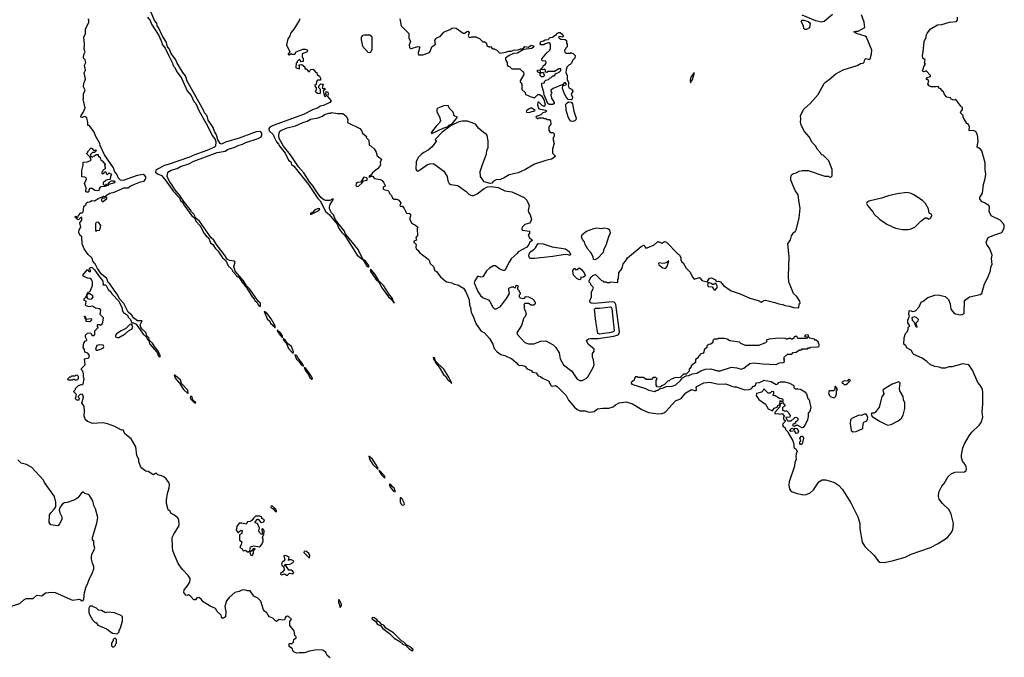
# Model space of a CAD drawing. Extents: x 1862350 to 2057294, y 212041 to 437318.
# Tile 31 of 256: x 1967749 to 1979043, y 225222 to 232535. Entities that reach past the tile are written whole.
import ezdxf

# ---------------------------------------------------------------- set-up
doc = ezdxf.new("R2010")
doc.units = 0

msp = doc.modelspace()

# ---------------------------------------------------------------- linework, layer by layer
at = {"layer": '0CON10XD'}
for points in [[(1969216, 232565), (1969246, 232525), (1969262, 232482), (1969344, 232355), (1969380, 232275), (1969382, 232252), (1969418, 232208), (1969460, 232120), (1969503, 232035), (1969510, 232005), (1969525, 231992), (1969554, 231934), (1969606, 231866), (1969670, 231720), (1969714, 231665), (1969748, 231598), (1969768, 231575), (1969802, 231492), (1969889, 231345), (1969961, 231201), (1969990, 231160), (1969997, 231135), (1969994, 231085), (1969985, 231074), (1969895, 231033), (1969748, 230982), (1969695, 230957), (1969453, 230873), (1969408, 230862), (1969328, 230822), (1969312, 230805), (1969308, 230785), (1969328, 230768), (1969375, 230748), (1969419, 230699), (1969514, 230564), (1969530, 230550), (1969546, 230525), (1969580, 230490), (1969595, 230461), (1969619, 230439), (1969632, 230412), (1969725, 230285), (1969759, 230259), (1969770, 230225), (1969819, 230169), (1969865, 230084), (1969886, 230055), (1969920, 230030), (1969937, 229977), (1969965, 229955), (1969990, 229915), (1970023, 229883), (1970075, 229805), (1970113, 229773), (1970141, 229711), (1970178, 229678), (1970195, 229647), (1970228, 229608), (1970237, 229595), (1970267, 229577), (1970295, 229527), (1970354, 229454), (1970414, 229355), (1970439, 229329), (1970445, 229314), (1970471, 229291), (1970489, 229255), (1970510, 229245), (1970512, 229282), (1970486, 229305), (1970388, 229445), (1970351, 229481), (1970315, 229540), (1970220, 229650), (1970204, 229704), (1970222, 229755), (1970214, 229764), (1970155, 229772), (1970127, 229787), (1970105, 229825), (1970005, 229955), (1969976, 230005), (1969944, 230034), (1969810, 230225), (1969769, 230259), (1969746, 230306), (1969721, 230331), (1969705, 230359), (1969630, 230450), (1969587, 230517), (1969528, 230588), (1969494, 230645), (1969470, 230670), (1969440, 230735), (1969449, 230785), (1969485, 230808), (1969555, 230829), (1969595, 230851), (1969690, 230880), (1969745, 230914), (1970015, 231010), (1970105, 231028), (1970134, 231045), (1970218, 231072), (1970255, 231092), (1970305, 231107), (1970342, 231125), (1970485, 231172), (1970517, 231193), (1970527, 231213), (1970525, 231235), (1970515, 231249), (1970495, 231254), (1970462, 231248), (1970265, 231175), (1970110, 231131), (1970065, 231108), (1970047, 231115), (1970022, 231155), (1970006, 231216), (1969983, 231253), (1969967, 231297), (1969911, 231381), (1969901, 231431), (1969868, 231465), (1969857, 231497), (1969671, 231831), (1969649, 231889), (1969619, 231929), (1969550, 232045), (1969541, 232075), (1969488, 232148), (1969469, 232195), (1969446, 232225), (1969431, 232275), (1969382, 232352), (1969340, 232445), (1969324, 232465), (1969322, 232495), (1969294, 232524), (1969250, 232635)], [(1973056, 230874), (1973086, 230944), (1973103, 230997), (1973108, 231035), (1973122, 231068), (1973122, 231145), (1973112, 231205), (1973105, 231218), (1973064, 231244), (1973017, 231287), (1972976, 231336), (1972960, 231345), (1972885, 231370), (1972825, 231372), (1972785, 231363), (1972700, 231320), (1972595, 231243), (1972517, 231165), (1972513, 231153), (1972528, 231145), (1972482, 231075), (1972435, 231037), (1972385, 231013), (1972355, 230990), (1972320, 230955), (1972296, 230905), (1972292, 230822), (1972305, 230801), (1972325, 230802), (1972347, 230815), (1972426, 230874), (1972453, 230883), (1972496, 230886), (1972615, 230798), (1972652, 230735), (1972658, 230685), (1972676, 230655), (1972695, 230646), (1972775, 230634), (1972872, 230565), (1972905, 230530), (1972935, 230517), (1972955, 230519), (1972995, 230539), (1973075, 230598), (1973113, 230617), (1973155, 230620), (1973239, 230609), (1973315, 230573), (1973395, 230562), (1973535, 230496), (1973566, 230466), (1973592, 230405), (1973582, 230345), (1973586, 230326), (1973604, 230295), (1973620, 230245), (1973610, 230215), (1973595, 230200), (1973545, 230187), (1973515, 230158), (1973508, 230145), (1973508, 230128), (1973515, 230120), (1973595, 230110), (1973597, 230085), (1973582, 230065), (1973601, 230031), (1973622, 230015), (1973626, 230004), (1973602, 229985), (1973590, 229955), (1973566, 229924), (1973467, 229873), (1973455, 229852), (1973387, 229793), (1973363, 229755), (1973315, 229658), (1973295, 229658), (1973255, 229673), (1973205, 229710), (1973185, 229712), (1973136, 229684), (1973102, 229655), (1973060, 229585), (1973035, 229580), (1973015, 229590), (1973002, 229588), (1972966, 229534), (1972962, 229515), (1973005, 229416), (1973033, 229373), (1973065, 229344), (1973125, 229323), (1973142, 229302), (1973175, 229238), (1973195, 229218), (1973215, 229219), (1973263, 229247), (1973334, 229336), (1973368, 229395), (1973358, 229435), (1973360, 229455), (1973395, 229470), (1973415, 229470), (1973422, 229462), (1973435, 229460), (1973445, 229490), (1973458, 229488), (1973470, 229475), (1973460, 229465), (1973460, 229445), (1973480, 229425), (1973480, 229415), (1973490, 229405), (1973490, 229385), (1973480, 229375), (1973480, 229355), (1973490, 229345), (1973515, 229338), (1973538, 229342), (1973555, 229360), (1973585, 229357), (1973630, 229335), (1973650, 229315), (1973650, 229305), (1973660, 229295), (1973660, 229275), (1973645, 229260), (1973615, 229260), (1973585, 229280), (1973545, 229280), (1973533, 229267), (1973538, 229245), (1973532, 229225), (1973552, 229192), (1973560, 229155), (1973550, 229145), (1973550, 229135), (1973530, 229115), (1973504, 229026), (1973452, 228945), (1973455, 228930), (1973493, 228885), (1973544, 228834), (1973585, 228818), (1973645, 228816), (1973725, 228847), (1973785, 228853), (1973867, 228807), (1973897, 228775), (1973937, 228715), (1973948, 228645), (1973988, 228575), (1974082, 228502), (1974145, 228412), (1974175, 228398), (1974202, 228398), (1974245, 228420), (1974265, 228440), (1974328, 228545), (1974338, 228575), (1974332, 228632), (1974320, 228665), (1974320, 228705), (1974337, 228733), (1974337, 228757), (1974275, 228810), (1974253, 228843), (1974252, 228855), (1974275, 228873), (1974295, 228878), (1974385, 228878), (1974565, 228905), (1974615, 228920), (1974625, 228935), (1974628, 228955), (1974607, 229127), (1974587, 229267), (1974579, 229285), (1974566, 229296), (1974545, 229299), (1974345, 229281), (1974304, 229284), (1974292, 229292), (1974288, 229312), (1974308, 229355), (1974308, 229412), (1974330, 229455), (1974325, 229470), (1974300, 229495), (1974300, 229505), (1974282, 229525), (1974282, 229545), (1974304, 229586), (1974325, 229602), (1974352, 229612), (1974422, 229542), (1974438, 229538), (1974445, 229530), (1974475, 229530), (1974485, 229520), (1974515, 229520), (1974525, 229530), (1974605, 229520), (1974610, 229525), (1974610, 229555), (1974618, 229565), (1974623, 229637), (1974650, 229665), (1974660, 229685), (1974670, 229735), (1974698, 229765), (1974722, 229805), (1974876, 229934), (1974907, 229947), (1974918, 229938), (1974925, 229920), (1974945, 229918), (1975025, 229952), (1975065, 229987), (1975085, 229988), (1975115, 229973), (1975145, 229992), (1975168, 229985), (1975293, 229855), (1975318, 229838), (1975332, 229805), (1975332, 229782), (1975342, 229762), (1975360, 229745), (1975394, 229685), (1975439, 229639), (1975465, 229582), (1975485, 229558), (1975545, 229578), (1975555, 229572), (1975575, 229542), (1975635, 229528), (1975661, 229569), (1975685, 229573), (1975724, 229555), (1975743, 229533), (1975765, 229535), (1975787, 229527), (1975822, 229485), (1975910, 229425), (1976012, 229392), (1976125, 229342), (1976220, 229315), (1976254, 229294), (1976278, 229312), (1976305, 229318), (1976412, 229292), (1976458, 229275), (1976499, 229269), (1976530, 229255), (1976580, 229250), (1976625, 229235), (1976688, 229232), (1976690, 229275), (1976700, 229285), (1976698, 229305), (1976658, 229365), (1976626, 229396), (1976585, 229490), (1976573, 229525), (1976569, 229595), (1976574, 229815), (1976561, 229965), (1976591, 230009), (1976603, 230055), (1976625, 230090), (1976635, 230100), (1976645, 230100), (1976656, 230124), (1976690, 230260), (1976702, 230375), (1976685, 230460), (1976680, 230525), (1976646, 230575), (1976596, 230696), (1976594, 230725), (1976601, 230755), (1976625, 230772), (1976655, 230778), (1976691, 230799), (1976726, 230806), (1976795, 230806), (1976985, 230742), (1977025, 230740), (1977033, 230733), (1977055, 230730), (1977070, 230745), (1977068, 230815), (1977032, 230915), (1976965, 230980), (1976950, 230985), (1976940, 230995), (1976940, 231005), (1976895, 231050), (1976880, 231085), (1976840, 231125), (1976803, 231193), (1976752, 231252), (1976713, 231327), (1976704, 231365), (1976709, 231395), (1976706, 231434), (1976715, 231458), (1976745, 231508), (1976816, 231574), (1976907, 231675), (1976975, 231802), (1976991, 231819), (1977033, 231847), (1977110, 231915), (1977195, 231958), (1977355, 232011), (1977395, 232034), (1977425, 232037), (1977435, 232046), (1977445, 232078), (1977455, 232091), (1977485, 232081), (1977495, 232080), (1977503, 232087), (1977521, 232145), (1977522, 232185), (1977464, 232334), (1977448, 232345), (1977348, 232375), (1977318, 232395), (1977340, 232405), (1977365, 232404), (1977443, 232445), (1977437, 232505), (1977405, 232590)], [(1977072, 232595), (1976975, 232513), (1976945, 232508), (1976880, 232520), (1976725, 232585)], [(1978788, 228038), (1978798, 228125), (1978796, 228265), (1978789, 228305), (1978765, 228345), (1978739, 228375), (1978679, 228515), (1978635, 228577), (1978565, 228588), (1978445, 228555), (1978405, 228554), (1978365, 228539), (1978325, 228540), (1978295, 228551), (1978245, 228559), (1978195, 228576), (1978155, 228615), (1978102, 228652), (1978004, 228694), (1977994, 228705), (1977980, 228739), (1977927, 228767), (1977912, 228795), (1977892, 228812), (1977894, 228885), (1977908, 228935), (1977928, 228955), (1977939, 228981), (1977940, 229005), (1977958, 229025), (1977937, 229057), (1977937, 229087), (1977954, 229135), (1977948, 229155), (1977950, 229195), (1977965, 229200), (1977995, 229189), (1978025, 229194), (1978068, 229242), (1978090, 229295), (1978114, 229306), (1978165, 229347), (1978245, 229376), (1978285, 229381), (1978365, 229361), (1978404, 229325), (1978422, 229275), (1978430, 229215), (1978464, 229174), (1978485, 229162), (1978535, 229149), (1978558, 229152), (1978582, 229165), (1978586, 229315), (1978642, 229358), (1978766, 229384), (1978784, 229395), (1978816, 229505), (1978851, 229569), (1978885, 229655), (1978889, 229701), (1978902, 229728), (1978897, 229795), (1978904, 229835), (1978878, 229908), (1978844, 229955), (1978836, 229984), (1978858, 230035), (1978922, 230065), (1979015, 230093), (1979043, 230145), (1979042, 230175), (1979032, 230195), (1978995, 230237), (1978891, 230285), (1978870, 230335), (1978873, 230385), (1978865, 230405), (1978815, 230436), (1978788, 230445), (1978763, 230475), (1978763, 230495), (1978792, 230545), (1978806, 230646), (1978825, 230715), (1978831, 230765), (1978824, 230815), (1978823, 230895), (1978785, 231030), (1978769, 231049), (1978732, 231072), (1978744, 231145), (1978734, 231215), (1978717, 231247), (1978705, 231257), (1978685, 231264), (1978649, 231259), (1978640, 231265), (1978642, 231305), (1978632, 231332), (1978612, 231345), (1978572, 231415), (1978570, 231435), (1978542, 231465), (1978543, 231477), (1978562, 231505), (1978562, 231522), (1978545, 231542), (1978488, 231618), (1978465, 231613), (1978434, 231624), (1978425, 231640), (1978385, 231648), (1978356, 231676), (1978346, 231706), (1978334, 231714), (1978315, 231740), (1978300, 231745), (1978285, 231770), (1978257, 231763), (1978206, 231764), (1978182, 231775), (1978167, 231797), (1978178, 231835), (1978167, 231847), (1978155, 231848), (1978148, 231862), (1978158, 231872), (1978195, 231882), (1978198, 231895), (1978145, 231950), (1978125, 231938), (1978104, 231945), (1978123, 232005), (1978140, 232025), (1978128, 232045), (1978136, 232075), (1978108, 232095), (1978104, 232124), (1978114, 232165), (1978122, 232285), (1978147, 232333), (1978148, 232355), (1978157, 232375), (1978193, 232425), (1978275, 232476), (1978325, 232478), (1978414, 232506), (1978495, 232514), (1978507, 232533), (1978505, 232565)], [(1968480, 228435), (1968480, 228475), (1968472, 228502), (1968458, 228518), (1968458, 228535), (1968498, 228575), (1968492, 228645), (1968543, 228657), (1968551, 228685), (1968531, 228711), (1968495, 228720), (1968492, 228752), (1968477, 228777), (1968485, 228830), (1968505, 228850), (1968520, 228855), (1968520, 228865), (1968503, 228893), (1968504, 228916), (1968525, 228940), (1968545, 228942), (1968565, 228940), (1968582, 228912), (1968598, 228912), (1968610, 228925), (1968612, 228968), (1968650, 229005), (1968640, 229015), (1968640, 229035), (1968645, 229040), (1968665, 229038), (1968675, 229030), (1968693, 229047), (1968702, 229065), (1968710, 229115), (1968670, 229155), (1968680, 229205), (1968668, 229218), (1968618, 229228), (1968585, 229250), (1968545, 229242), (1968513, 229253), (1968502, 229262), (1968510, 229305), (1968490, 229315), (1968490, 229335), (1968508, 229352), (1968525, 229400), (1968532, 229408), (1968548, 229412), (1968557, 229423), (1968583, 229485), (1968583, 229523), (1968574, 229554), (1968558, 229568), (1968525, 229572), (1968480, 229595), (1968473, 229605), (1968525, 229670), (1968540, 229645), (1968560, 229645), (1968562, 229655), (1968550, 229685), (1968575, 229697), (1968607, 229665), (1968664, 229584), (1968700, 229545), (1968708, 229505), (1968702, 229492), (1968725, 229492), (1968742, 229485), (1968765, 229440), (1968795, 229412), (1968808, 229385), (1968881, 229311), (1968925, 229230), (1968926, 229205), (1968938, 229178), (1968987, 229147), (1968994, 229124), (1969018, 229095), (1969035, 229060), (1969055, 229058), (1969085, 229042), (1969165, 228927), (1969203, 228893), (1969215, 228868), (1969232, 228852), (1969243, 228813), (1969327, 228717), (1969338, 228685), (1969355, 228670), (1969360, 228670), (1969362, 228685), (1969335, 228742), (1969296, 228785), (1969274, 228825), (1969238, 228855), (1969229, 228885), (1969209, 228909), (1969196, 228946), (1969151, 228991), (1969140, 229010), (1969131, 229035), (1969152, 229082), (1969102, 229082), (1969054, 229114), (1969035, 229146), (1968992, 229182), (1968945, 229280), (1968892, 229332), (1968875, 229377), (1968831, 229431), (1968783, 229505), (1968765, 229522), (1968747, 229567), (1968689, 229615), (1968641, 229681), (1968614, 229735), (1968589, 229765), (1968579, 229799), (1968535, 229840), (1968489, 229905), (1968464, 229965), (1968460, 230045), (1968440, 230065), (1968428, 230095), (1968430, 230125), (1968450, 230155), (1968440, 230205), (1968460, 230235), (1968460, 230265), (1968452, 230268), (1968428, 230242), (1968415, 230240), (1968380, 230275), (1968395, 230280), (1968400, 230260), (1968408, 230262), (1968418, 230272), (1968422, 230288), (1968452, 230318), (1968465, 230320), (1968475, 230330), (1968482, 230355), (1968483, 230395), (1968509, 230411), (1968517, 230435), (1968525, 230441), (1968554, 230446), (1968575, 230460), (1968605, 230458), (1968655, 230489), (1968715, 230509), (1968728, 230508), (1968730, 230495), (1968722, 230488), (1968693, 230487), (1968682, 230465), (1968695, 230448), (1968705, 230448), (1968748, 230485), (1968747, 230497), (1968732, 230515), (1968783, 230545), (1968833, 230557), (1968920, 230595), (1968945, 230607), (1968994, 230606), (1969017, 230625), (1969057, 230645), (1969135, 230675), (1969175, 230684), (1969189, 230701), (1969199, 230725), (1969186, 230746), (1969165, 230758), (1969095, 230748), (1968935, 230689), (1968905, 230694), (1968880, 230720), (1968865, 230757), (1968837, 230797), (1968823, 230835), (1968723, 230985), (1968673, 231093), (1968668, 231115), (1968622, 231195), (1968603, 231245), (1968555, 231312), (1968545, 231322), (1968532, 231322), (1968532, 231355), (1968519, 231409), (1968495, 231423), (1968465, 231412), (1968450, 231415), (1968453, 231437), (1968478, 231472), (1968500, 231525), (1968478, 231625), (1968482, 231635), (1968482, 231685), (1968498, 231725), (1968481, 231765), (1968484, 231806), (1968492, 231822), (1968502, 231855), (1968490, 231925), (1968502, 231955), (1968492, 232015), (1968508, 232045), (1968498, 232075), (1968480, 232095), (1968483, 232135), (1968498, 232165), (1968487, 232197), (1968492, 232255), (1968483, 232335), (1968502, 232375), (1968502, 232425), (1968542, 232508), (1968542, 232532), (1968530, 232545)], [(1970963, 232545), (1970956, 232525), (1970893, 232425), (1970860, 232385), (1970846, 232345), (1970826, 232315), (1970810, 232245), (1970848, 232165), (1970830, 232145), (1970830, 232135), (1970845, 232130), (1970862, 232148), (1970875, 232140), (1970905, 232140), (1970922, 232165), (1970995, 232198), (1971025, 232198), (1971045, 232190), (1971050, 232175), (1971038, 232162), (1970990, 232145), (1970990, 232105), (1971000, 232095), (1971002, 232075), (1971000, 232055), (1970975, 232050), (1970968, 232068), (1970957, 232077), (1970950, 232075), (1970930, 232055), (1970930, 232045), (1970920, 232035), (1970918, 231988), (1970922, 231982), (1970955, 231970), (1970960, 231975), (1970960, 232005), (1970952, 232018), (1970985, 232020), (1971020, 231995), (1971020, 231970), (1971035, 231970), (1971062, 231942), (1971078, 231942), (1971080, 231955), (1971090, 231965), (1971115, 231968), (1971145, 231930), (1971158, 231928), (1971160, 231905), (1971188, 231888), (1971200, 231865), (1971198, 231842), (1971165, 231840), (1971153, 231827), (1971148, 231792), (1971130, 231785), (1971150, 231755), (1971150, 231725), (1971140, 231715), (1971163, 231693), (1971195, 231690), (1971200, 231695), (1971200, 231735), (1971182, 231752), (1971180, 231775), (1971205, 231800), (1971230, 231795), (1971220, 231755), (1971235, 231740), (1971245, 231750), (1971250, 231745), (1971248, 231732), (1971230, 231715), (1971245, 231660), (1971255, 231652), (1971270, 231665), (1971260, 231685), (1971265, 231710), (1971282, 231702), (1971286, 231685), (1971280, 231655), (1971320, 231605), (1971307, 231585), (1971235, 231549), (1971196, 231544), (1971172, 231525), (1971108, 231502), (1971005, 231448), (1970657, 231323), (1970618, 231302), (1970608, 231285), (1970611, 231261), (1970655, 231218), (1970666, 231186), (1970694, 231135), (1970719, 231109), (1970731, 231081), (1970794, 231004), (1970834, 230925), (1970858, 230905), (1970866, 230875), (1970895, 230854), (1970940, 230799), (1971060, 230645), (1971169, 230485), (1971195, 230456), (1971262, 230332), (1971299, 230299), (1971389, 230189), (1971411, 230141), (1971443, 230093), (1971478, 230058), (1971621, 229835), (1971690, 229780), (1971630, 229900), (1971484, 230084), (1971475, 230109), (1971445, 230149), (1971370, 230240), (1971348, 230295), (1971325, 230320), (1971304, 230365), (1971302, 230385), (1971312, 230415), (1971350, 230475), (1971335, 230476), (1971305, 230461), (1971261, 230461), (1971239, 230469), (1971204, 230494), (1971144, 230574), (1971117, 230627), (1971074, 230674), (1971008, 230778), (1970948, 230848), (1970855, 230986), (1970774, 231084), (1970724, 231174), (1970721, 231205), (1970726, 231235), (1970734, 231255), (1970745, 231263), (1970815, 231293), (1970914, 231316), (1970995, 231354), (1971048, 231372), (1971085, 231394), (1971171, 231409), (1971221, 231429), (1971245, 231448), (1971295, 231463), (1971317, 231463), (1971325, 231470), (1971395, 231458), (1971455, 231458), (1971495, 231427), (1971512, 231395), (1971510, 231355), (1971650, 231285), (1971668, 231265), (1971680, 231235), (1971727, 231197), (1971723, 231183), (1971752, 231152), (1971758, 231095), (1971780, 231085), (1971813, 231053), (1971838, 231015), (1971850, 230975), (1971900, 230935), (1971883, 230897), (1971886, 230875), (1971880, 230855), (1971855, 230824), (1971795, 230778), (1971778, 230752), (1971760, 230745), (1971752, 230732), (1971765, 230730), (1971775, 230740), (1971795, 230740), (1971820, 230715), (1971885, 230701), (1971905, 230689), (1971927, 230665), (1971940, 230635), (1971940, 230625), (1971918, 230615), (1971917, 230595), (1971925, 230587), (1971972, 230575), (1971982, 230565), (1971991, 230541), (1972015, 230520), (1972027, 230487), (1972045, 230478), (1972075, 230478), (1972096, 230466), (1972120, 230435), (1972108, 230405), (1972115, 230398), (1972140, 230395), (1972158, 230368), (1972184, 230314), (1972222, 230312), (1972230, 230305), (1972232, 230285), (1972220, 230245), (1972228, 230238), (1972242, 230202), (1972265, 230188), (1972277, 230187), (1972317, 230157), (1972309, 230135), (1972312, 230058), (1972292, 230035), (1972300, 230005), (1972270, 229995), (1972270, 229985), (1972297, 229955), (1972291, 229925), (1972298, 229908), (1972315, 229893), (1972333, 229863), (1972435, 229790), (1972446, 229775), (1972458, 229738), (1972496, 229705), (1972510, 229655), (1972525, 229649), (1972577, 229587), (1972631, 229541), (1972650, 229530), (1972707, 229517), (1972731, 229501), (1972775, 229494), (1972839, 229455), (1972867, 229415), (1972905, 229320), (1972909, 229265), (1972921, 229235), (1972926, 229175), (1972949, 229135), (1972982, 229052), (1973038, 228968), (1973080, 228945), (1973139, 228879), (1973176, 228815), (1973190, 228765), (1973224, 228724), (1973266, 228696), (1973312, 228685), (1973395, 228644), (1973445, 228602), (1973465, 228577), (1973485, 228570), (1973505, 228572), (1973545, 228560), (1973571, 228531), (1973615, 228510), (1973632, 228492), (1973675, 228484), (1973695, 228450), (1973724, 228444), (1973747, 228425), (1973813, 228393), (1973845, 228336), (1973858, 228332), (1973895, 228341), (1973915, 228328), (1974017, 228225), (1974043, 228173), (1974111, 228091), (1974144, 228064), (1974175, 228049), (1974235, 228047), (1974265, 228036), (1974294, 228034), (1974337, 228043), (1974375, 228071), (1974439, 228079), (1974505, 228080), (1974556, 228094), (1974582, 228118), (1974625, 228140), (1974705, 228151), (1974778, 228128), (1974885, 228063), (1974961, 228031), (1975075, 228016), (1975115, 228018), (1975136, 228024), (1975159, 228041), (1975273, 228165), (1975335, 228190), (1975390, 228255), (1975455, 228294), (1975495, 228281), (1975507, 228283), (1975514, 228295), (1975510, 228315), (1975515, 228327), (1975595, 228371), (1975665, 228378), (1975765, 228356), (1975845, 228358), (1975892, 228345), (1975915, 228331), (1975945, 228323), (1975970, 228325), (1975997, 228313), (1976065, 228288), (1976115, 228292), (1976138, 228302), (1976165, 228330), (1976175, 228330), (1976190, 228345), (1976195, 228370), (1976235, 228372), (1976278, 228392), (1976285, 228400), (1976370, 228385), (1976425, 228350), (1976445, 228358), (1976457, 228373), (1976477, 228383), (1976525, 228380), (1976580, 228365), (1976628, 228338), (1976630, 228315), (1976645, 228300), (1976675, 228303), (1976705, 228296), (1976755, 228266), (1976773, 228245), (1976790, 228190), (1976806, 228175), (1976824, 228085), (1976808, 228035), (1976792, 228025), (1976792, 227985), (1976784, 227945), (1976761, 227895), (1976735, 227858), (1976725, 227852), (1976715, 227857), (1976675, 227882), (1976648, 227882), (1976635, 227870), (1976622, 227872), (1976622, 227898), (1976638, 227902), (1976650, 227915), (1976650, 227925), (1976665, 227930), (1976678, 227945), (1976677, 227957), (1976665, 227972), (1976635, 227968), (1976595, 227930), (1976565, 227930), (1976552, 227942), (1976542, 227978), (1976585, 227980), (1976590, 227995), (1976580, 228005), (1976580, 228015), (1976548, 228048), (1976525, 228040), (1976515, 228050), (1976502, 228052), (1976503, 228087), (1976515, 228100), (1976530, 228105), (1976530, 228115), (1976505, 228140), (1976492, 228138), (1976470, 228120), (1976470, 228095), (1976412, 228028), (1976410, 228015), (1976445, 228018), (1976475, 228010), (1976495, 228020), (1976520, 227985), (1976510, 227975), (1976510, 227955), (1976528, 227938), (1976530, 227925), (1976501, 227899), (1976498, 227885), (1976505, 227872), (1976530, 227855), (1976533, 227835), (1976562, 227805), (1976563, 227795), (1976618, 227705), (1976628, 227665), (1976628, 227628), (1976652, 227612), (1976668, 227585), (1976654, 227556), (1976650, 227525), (1976656, 227496), (1976641, 227455), (1976636, 227415), (1976574, 227235), (1976571, 227195), (1976580, 227155), (1976591, 227135), (1976609, 227119), (1976655, 227103), (1976735, 227085), (1976771, 227089), (1976815, 227108), (1976856, 227144), (1976915, 227236), (1976955, 227257), (1976995, 227259), (1977095, 227228), (1977140, 227195), (1977188, 227145), (1977283, 226993), (1977362, 226835), (1977384, 226755), (1977385, 226695), (1977413, 226543), (1977443, 226493), (1977545, 226395), (1977595, 226328), (1977615, 226313), (1977665, 226308), (1977755, 226327), (1977905, 226372), (1977975, 226405), (1978195, 226480), (1978285, 226529), (1978392, 226598), (1978435, 226648), (1978452, 226685), (1978459, 226755), (1978435, 226865), (1978410, 226915), (1978335, 226987), (1978297, 227035), (1978289, 227065), (1978293, 227117), (1978325, 227185), (1978353, 227217), (1978401, 227295), (1978433, 227327), (1978475, 227345), (1978585, 227351), (1978606, 227365), (1978611, 227385), (1978606, 227405), (1978594, 227435), (1978563, 227473), (1978553, 227515), (1978552, 227545), (1978567, 227625), (1978585, 227671), (1978639, 227761), (1978672, 227805), (1978756, 227884), (1978779, 227915), (1978798, 227975), (1978788, 228038)], [(1972110, 232545), (1972124, 232464), (1972212, 232375), (1972213, 232325), (1972230, 232285), (1972218, 232245), (1972220, 232215), (1972230, 232205), (1972244, 232204), (1972315, 232229), (1972340, 232225), (1972318, 232155), (1972322, 232132), (1972375, 232132), (1972450, 232160), (1972459, 232171), (1972476, 232224), (1972517, 232255), (1972512, 232295), (1972522, 232315), (1972535, 232328), (1972575, 232347), (1972615, 232390), (1972638, 232402), (1972687, 232423), (1972705, 232438), (1972725, 232440), (1972757, 232437), (1972835, 232380), (1972855, 232382), (1972879, 232401), (1972895, 232402), (1972903, 232385), (1972894, 232354), (1972905, 232330), (1972927, 232333), (1972935, 232340), (1972985, 232340), (1972995, 232330), (1973025, 232320), (1973062, 232282), (1973085, 232280), (1973098, 232268), (1973112, 232232), (1973128, 232228), (1973135, 232220), (1973148, 232228), (1973172, 232202), (1973195, 232200), (1973202, 232192), (1973218, 232188), (1973255, 232152), (1973325, 232161), (1973355, 232173), (1973385, 232172), (1973414, 232186), (1973465, 232191), (1973495, 232202), (1973525, 232202), (1973545, 232228), (1973585, 232221), (1973615, 232243), (1973643, 232235), (1973648, 232225), (1973625, 232206), (1973528, 232192), (1973458, 232152), (1973414, 232146), (1973362, 232125), (1973320, 232095), (1973320, 232075), (1973340, 232045), (1973342, 232012), (1973355, 232000), (1973368, 231998), (1973395, 231970), (1973485, 231970), (1973515, 231940), (1973528, 231938), (1973530, 231905), (1973490, 231835), (1973490, 231820), (1973498, 231818), (1973500, 231805), (1973510, 231795), (1973510, 231735), (1973548, 231698), (1973550, 231675), (1973575, 231670), (1973603, 231653), (1973655, 231640), (1973693, 231677), (1973715, 231677), (1973735, 231662), (1973762, 231618), (1973777, 231565), (1973769, 231541), (1973765, 231538), (1973741, 231551), (1973705, 231590), (1973692, 231588), (1973688, 231558), (1973702, 231512), (1973779, 231499), (1973788, 231495), (1973790, 231485), (1973780, 231475), (1973750, 231465), (1973727, 231443), (1973685, 231430), (1973670, 231415), (1973685, 231400), (1973698, 231402), (1973705, 231410), (1973755, 231410), (1973762, 231402), (1973785, 231400), (1973795, 231390), (1973825, 231390), (1973838, 231375), (1973840, 231335), (1973820, 231305), (1973820, 231265), (1973835, 231240), (1973865, 231240), (1973880, 231225), (1973880, 231195), (1973870, 231185), (1973870, 231155), (1973880, 231115), (1973860, 231055), (1973860, 231005), (1973890, 230975), (1973890, 230965), (1973870, 230945), (1973850, 230935), (1973785, 230920), (1973655, 230877), (1973550, 230815), (1973465, 230780), (1973365, 230757), (1973305, 230720), (1973265, 230703), (1973215, 230698), (1973185, 230682), (1973165, 230660), (1973145, 230658), (1973078, 230675), (1973036, 230735), (1973030, 230795), (1973056, 230874)], [(1976775, 232422), (1976754, 232424), (1976742, 232435), (1976740, 232465), (1976712, 232515), (1976722, 232528), (1976745, 232530), (1976795, 232514), (1976817, 232495), (1976808, 232442), (1976775, 232422)], [(1971745, 232160), (1971775, 232162), (1971792, 232195), (1971793, 232325), (1971788, 232338), (1971765, 232357), (1971695, 232357), (1971679, 232351), (1971667, 232335), (1971664, 232305), (1971682, 232232), (1971745, 232160)], [(1973865, 231562), (1973824, 231564), (1973807, 231575), (1973764, 231674), (1973760, 231705), (1973738, 231775), (1973740, 231805), (1973768, 231812), (1973770, 231825), (1973785, 231840), (1973815, 231850), (1973832, 231868), (1973845, 231870), (1973865, 231890), (1973878, 231892), (1973902, 231918), (1973938, 231932), (1973957, 231953), (1973958, 231965), (1973955, 231970), (1973935, 231970), (1973885, 231940), (1973805, 231940), (1973795, 231930), (1973782, 231932), (1973780, 231955), (1973768, 231968), (1973755, 231960), (1973732, 231962), (1973730, 231975), (1973748, 231992), (1973754, 232006), (1973780, 232025), (1973788, 232045), (1973785, 232060), (1973742, 232062), (1973740, 232085), (1973794, 232156), (1973830, 232185), (1973838, 232205), (1973838, 232255), (1973825, 232270), (1973815, 232270), (1973775, 232258), (1973762, 232248), (1973728, 232248), (1973718, 232258), (1973725, 232284), (1973758, 232292), (1973776, 232304), (1973811, 232309), (1973835, 232330), (1973860, 232335), (1973895, 232360), (1973908, 232362), (1973910, 232375), (1973933, 232387), (1973947, 232387), (1973980, 232360), (1973986, 232344), (1973977, 232333), (1973938, 232342), (1973932, 232338), (1973932, 232325), (1973955, 232312), (1974007, 232307), (1974020, 232295), (1974020, 232265), (1974030, 232255), (1974030, 232225), (1974012, 232208), (1974010, 232195), (1974000, 232185), (1974002, 232162), (1974015, 232150), (1974065, 232150), (1974075, 232160), (1974082, 232152), (1974098, 232148), (1974120, 232125), (1974118, 232092), (1974090, 232065), (1974080, 232035), (1974065, 232020), (1974052, 232018), (1974025, 231990), (1974018, 231965), (1974012, 231925), (1974028, 231898), (1974028, 231845), (1974045, 231820), (1974045, 231790), (1974040, 231785), (1974049, 231755), (1974078, 231738), (1974092, 231715), (1974091, 231705), (1974074, 231685), (1974091, 231645), (1974086, 231624), (1974074, 231616), (1974041, 231621), (1974022, 231642), (1973998, 231685), (1973974, 231745), (1973980, 231780), (1974015, 231787), (1974023, 231795), (1974005, 231813), (1973992, 231808), (1973980, 231790), (1973870, 231745), (1973842, 231725), (1973840, 231715), (1973850, 231705), (1973850, 231685), (1973840, 231675), (1973840, 231665), (1973847, 231657), (1973850, 231635), (1973880, 231585), (1973880, 231575), (1973865, 231562)], [(1973755, 231880), (1973735, 231880), (1973720, 231895), (1973720, 231920), (1973690, 231935), (1973690, 231955), (1973718, 231958), (1973720, 231920), (1973735, 231930), (1973758, 231928), (1973760, 231905), (1973770, 231895), (1973755, 231880)], [(1975445, 231812), (1975465, 231850), (1975487, 231915), (1975485, 231930), (1975448, 231875), (1975440, 231845), (1975445, 231812)], [(1972485, 231232), (1972605, 231290), (1972662, 231308), (1972676, 231325), (1972709, 231341), (1972772, 231415), (1972734, 231434), (1972722, 231475), (1972680, 231515), (1972665, 231550), (1972615, 231548), (1972545, 231520), (1972535, 231508), (1972535, 231483), (1972570, 231410), (1972576, 231375), (1972562, 231348), (1972526, 231314), (1972472, 231245), (1972470, 231235), (1972485, 231232)], [(1974095, 231368), (1974072, 231372), (1974053, 231393), (1974042, 231422), (1974019, 231499), (1974014, 231565), (1974027, 231583), (1974045, 231594), (1974075, 231589), (1974089, 231569), (1974106, 231485), (1974133, 231405), (1974128, 231385), (1974115, 231374), (1974095, 231368)], [(1973565, 231470), (1973605, 231473), (1973625, 231482), (1973646, 231484), (1973660, 231495), (1973625, 231520), (1973605, 231520), (1973598, 231512), (1973585, 231510), (1973560, 231485), (1973565, 231470)], [(1968535, 230558), (1968515, 230558), (1968508, 230565), (1968513, 230605), (1968492, 230655), (1968517, 230707), (1968510, 230720), (1968497, 230727), (1968463, 230733), (1968460, 230805), (1968478, 230865), (1968475, 230900), (1968526, 230904), (1968570, 230925), (1968558, 230958), (1968520, 230995), (1968520, 231005), (1968530, 231015), (1968530, 231025), (1968565, 231060), (1968575, 231060), (1968595, 231040), (1968625, 231040), (1968628, 231035), (1968608, 231012), (1968585, 231010), (1968562, 230988), (1968562, 230972), (1968572, 230962), (1968585, 230960), (1968595, 230970), (1968608, 230972), (1968625, 230990), (1968648, 230988), (1968650, 230975), (1968670, 230955), (1968680, 230925), (1968696, 230916), (1968728, 230875), (1968720, 230855), (1968730, 230845), (1968730, 230825), (1968702, 230808), (1968700, 230795), (1968690, 230785), (1968692, 230772), (1968715, 230770), (1968722, 230788), (1968735, 230790), (1968742, 230772), (1968755, 230760), (1968775, 230778), (1968802, 230765), (1968790, 230735), (1968788, 230702), (1968755, 230700), (1968735, 230692), (1968708, 230665), (1968705, 230650), (1968718, 230638), (1968735, 230638), (1968745, 230647), (1968768, 230652), (1968775, 230670), (1968802, 230688), (1968835, 230688), (1968840, 230675), (1968836, 230664), (1968767, 230643), (1968760, 230635), (1968725, 230623), (1968675, 230618), (1968660, 230600), (1968655, 230577), (1968645, 230572), (1968612, 230575), (1968579, 230599), (1968555, 230597), (1968542, 230585), (1968542, 230565), (1968535, 230558)], [(1971615, 230623), (1971635, 230624), (1971676, 230664), (1971692, 230688), (1971732, 230695), (1971738, 230705), (1971730, 230720), (1971695, 230730), (1971670, 230685), (1971657, 230673), (1971624, 230666), (1971607, 230655), (1971606, 230635), (1971615, 230623)], [(1977935, 230127), (1977965, 230133), (1978018, 230155), (1978087, 230225), (1978135, 230261), (1978155, 230263), (1978175, 230246), (1978195, 230260), (1978211, 230285), (1978208, 230305), (1978182, 230315), (1978172, 230365), (1978138, 230428), (1978105, 230460), (1978005, 230528), (1977975, 230542), (1977925, 230552), (1977815, 230538), (1977714, 230516), (1977635, 230487), (1977490, 230455), (1977465, 230440), (1977462, 230425), (1977473, 230405), (1977535, 230330), (1977547, 230307), (1977615, 230242), (1977704, 230184), (1977795, 230144), (1977875, 230129), (1977935, 230127)], [(1971095, 230304), (1971182, 230345), (1971190, 230365), (1971175, 230371), (1971134, 230355), (1971112, 230328), (1971088, 230315), (1971080, 230305), (1971095, 230304)], [(1968625, 230110), (1968632, 230118), (1968665, 230122), (1968672, 230135), (1968678, 230175), (1968652, 230212), (1968625, 230208), (1968618, 230192), (1968620, 230115), (1968625, 230110)], [(1974345, 229782), (1974330, 229785), (1974326, 229816), (1974302, 229865), (1974264, 229904), (1974236, 229956), (1974228, 229988), (1974204, 230015), (1974194, 230045), (1974200, 230070), (1974250, 230110), (1974335, 230140), (1974366, 230146), (1974425, 230141), (1974455, 230147), (1974495, 230140), (1974516, 230125), (1974523, 230085), (1974502, 230045), (1974472, 229945), (1974447, 229895), (1974440, 229865), (1974375, 229797), (1974345, 229782)], [(1973655, 229795), (1973605, 229796), (1973595, 229802), (1973588, 229825), (1973593, 229847), (1973605, 229872), (1973643, 229897), (1973665, 229920), (1973692, 229965), (1973705, 229969), (1973755, 229964), (1973855, 229928), (1974008, 229905), (1974052, 229875), (1974067, 229843), (1974065, 229830), (1974039, 229839), (1974005, 229841), (1973865, 229818), (1973655, 229795)], [(1971745, 229699), (1971755, 229700), (1971753, 229715), (1971715, 229766), (1971695, 229782), (1971690, 229780), (1971726, 229715), (1971745, 229699)], [(1975155, 229682), (1975174, 229705), (1975195, 229770), (1975171, 229749), (1975150, 229741), (1975125, 229737), (1975085, 229746), (1975075, 229738), (1975081, 229725), (1975125, 229688), (1975155, 229682)], [(1972045, 229282), (1972046, 229295), (1972038, 229298), (1972026, 229336), (1971982, 229392), (1971925, 229484), (1971868, 229538), (1971825, 229613), (1971785, 229663), (1971771, 229669), (1971768, 229662), (1971773, 229645), (1971835, 229557), (1971864, 229534), (1971905, 229455), (1971978, 229355), (1972009, 229329), (1972045, 229282)], [(1974175, 229550), (1974142, 229562), (1974103, 229605), (1974094, 229655), (1974105, 229680), (1974115, 229680), (1974125, 229670), (1974145, 229670), (1974165, 229690), (1974195, 229668), (1974225, 229630), (1974237, 229605), (1974232, 229595), (1974215, 229582), (1974182, 229578), (1974190, 229565), (1974175, 229550)], [(1975725, 229434), (1975745, 229456), (1975752, 229475), (1975735, 229510), (1975725, 229511), (1975705, 229497), (1975695, 229497), (1975681, 229511), (1975645, 229520), (1975639, 229495), (1975646, 229476), (1975691, 229471), (1975711, 229441), (1975725, 229434)], [(1968545, 229330), (1968575, 229333), (1968592, 229355), (1968589, 229369), (1968552, 229392), (1968538, 229392), (1968520, 229380), (1968518, 229348), (1968528, 229338), (1968545, 229330)], [(1970675, 229002), (1970680, 229005), (1970679, 229025), (1970634, 229105), (1970585, 229168), (1970553, 229187), (1970586, 229105), (1970617, 229077), (1970627, 229055), (1970658, 229028), (1970675, 229002)], [(1974405, 228928), (1974380, 228935), (1974356, 229075), (1974342, 229215), (1974355, 229227), (1974405, 229226), (1974525, 229240), (1974535, 229237), (1974543, 229223), (1974566, 228965), (1974555, 228954), (1974515, 228943), (1974445, 228934), (1974405, 228928)], [(1968555, 229070), (1968512, 229072), (1968510, 229100), (1968500, 229105), (1968500, 229120), (1968492, 229125), (1968495, 229140), (1968510, 229100), (1968568, 229108), (1968572, 229088), (1968555, 229070)], [(1978045, 229010), (1978030, 229055), (1978055, 229082), (1978057, 229095), (1978035, 229120), (1978015, 229127), (1977989, 229121), (1977982, 229115), (1977985, 229090), (1978010, 229065), (1978030, 229015), (1978045, 229010)], [(1968865, 228888), (1968885, 228891), (1968959, 228931), (1968995, 228966), (1969039, 228991), (1969048, 229015), (1969036, 229036), (1969025, 229042), (1969012, 229038), (1968967, 228995), (1968912, 228968), (1968859, 228931), (1968846, 228915), (1968849, 228899), (1968865, 228888)], [(1970765, 228890), (1970765, 228908), (1970740, 228945), (1970704, 228976), (1970709, 228955), (1970735, 228917), (1970755, 228892), (1970765, 228890)], [(1970885, 228708), (1970889, 228725), (1970866, 228786), (1970820, 228820), (1970799, 228855), (1970772, 228878), (1970778, 228855), (1970810, 228820), (1970834, 228765), (1970885, 228708)], [(1975035, 228272), (1975048, 228282), (1975070, 228285), (1975088, 228302), (1975135, 228312), (1975163, 228327), (1975235, 228333), (1975275, 228347), (1975327, 228395), (1975352, 228428), (1975395, 228452), (1975425, 228454), (1975468, 228472), (1975515, 228481), (1975562, 228508), (1975615, 228526), (1975675, 228529), (1975755, 228507), (1975785, 228506), (1975915, 228549), (1975975, 228541), (1976024, 228526), (1976055, 228540), (1976125, 228590), (1976165, 228600), (1976275, 228588), (1976425, 228582), (1976465, 228598), (1976505, 228602), (1976520, 228615), (1976520, 228625), (1976510, 228635), (1976520, 228645), (1976512, 228658), (1976555, 228700), (1976605, 228700), (1976623, 228717), (1976655, 228722), (1976695, 228750), (1976715, 228750), (1976725, 228760), (1976785, 228760), (1976795, 228770), (1976818, 228772), (1976825, 228780), (1976908, 228782), (1976920, 228795), (1976920, 228815), (1976912, 228822), (1976910, 228835), (1976885, 228860), (1976875, 228860), (1976865, 228870), (1976812, 228882), (1976800, 228895), (1976798, 228918), (1976765, 228920), (1976750, 228905), (1976755, 228900), (1976788, 228898), (1976775, 228880), (1976675, 228880), (1976668, 228898), (1976655, 228910), (1976648, 228902), (1976632, 228898), (1976628, 228882), (1976615, 228870), (1976602, 228872), (1976595, 228880), (1976565, 228880), (1976558, 228872), (1976545, 228870), (1976535, 228880), (1976455, 228882), (1976345, 228870), (1976312, 228858), (1976320, 228845), (1976305, 228830), (1976225, 228800), (1976075, 228800), (1976022, 228822), (1976007, 228837), (1975895, 228850), (1975865, 228870), (1975835, 228878), (1975765, 228880), (1975755, 228870), (1975715, 228870), (1975700, 228855), (1975698, 228832), (1975678, 228812), (1975655, 228810), (1975630, 228795), (1975630, 228775), (1975602, 228748), (1975598, 228722), (1975588, 228712), (1975555, 228700), (1975550, 228685), (1975532, 228668), (1975530, 228655), (1975502, 228638), (1975500, 228605), (1975450, 228565), (1975450, 228555), (1975430, 228525), (1975430, 228505), (1975395, 228470), (1975365, 228470), (1975325, 228430), (1975265, 228428), (1975215, 228410), (1975197, 228393), (1975182, 228388), (1975145, 228350), (1975113, 228337), (1975095, 228320), (1975063, 228323), (1975048, 228345), (1975050, 228395), (1975060, 228415), (1975045, 228430), (1975015, 228430), (1974995, 228410), (1974935, 228410), (1974905, 228430), (1974845, 228430), (1974835, 228440), (1974812, 228438), (1974800, 228425), (1974798, 228402), (1974762, 228375), (1974762, 228365), (1974772, 228355), (1974926, 228306), (1974965, 228286), (1975035, 228272)], [(1968645, 228743), (1968705, 228767), (1968713, 228785), (1968705, 228802), (1968665, 228807), (1968635, 228800), (1968620, 228755), (1968626, 228746), (1968645, 228743)], [(1971005, 228560), (1970998, 228585), (1970942, 228652), (1970929, 228685), (1970905, 228690), (1970925, 228642), (1970958, 228608), (1970979, 228575), (1971005, 228560)], [(1972705, 228362), (1972672, 228435), (1972614, 228525), (1972520, 228620), (1972506, 228655), (1972495, 228662), (1972490, 228655), (1972495, 228640), (1972508, 228628), (1972525, 228590), (1972559, 228549), (1972612, 228465), (1972639, 228439), (1972653, 228413), (1972705, 228362)], [(1971105, 228410), (1971106, 228425), (1971068, 228485), (1971030, 228535), (1971013, 228547), (1971024, 228515), (1971066, 228456), (1971074, 228435), (1971105, 228410)], [(1968405, 228400), (1968385, 228400), (1968375, 228410), (1968362, 228408), (1968355, 228400), (1968305, 228400), (1968300, 228415), (1968325, 228440), (1968335, 228440), (1968345, 228450), (1968385, 228450), (1968392, 228458), (1968405, 228460), (1968420, 228445), (1968420, 228415), (1968405, 228400)], [(1971312, 225215), (1971275, 225244), (1971259, 225279), (1971232, 225302), (1971215, 225309), (1971135, 225303), (1971075, 225292), (1971015, 225273), (1970955, 225272), (1970925, 225270), (1970895, 225283), (1970883, 225295), (1970878, 225318), (1970840, 225345), (1970840, 225375), (1970845, 225380), (1970875, 225380), (1970890, 225395), (1970892, 225428), (1970920, 225445), (1970920, 225455), (1970903, 225473), (1970896, 225526), (1970847, 225587), (1970848, 225632), (1970868, 225658), (1970831, 225691), (1970815, 225693), (1970799, 225681), (1970785, 225653), (1970765, 225649), (1970725, 225657), (1970695, 225632), (1970685, 225638), (1970651, 225671), (1970615, 225688), (1970598, 225705), (1970585, 225732), (1970555, 225750), (1970544, 225765), (1970516, 225866), (1970480, 225900), (1970434, 225925), (1970394, 225984), (1970360, 225985), (1970325, 225996), (1970295, 225991), (1970268, 225975), (1970215, 225964), (1970151, 225909), (1970122, 225868), (1970100, 225805), (1970113, 225745), (1970108, 225685), (1970085, 225670), (1970072, 225672), (1970063, 225683), (1970060, 225705), (1970015, 225748), (1969995, 225782), (1969935, 225807), (1969852, 225858), (1969836, 225886), (1969805, 225907), (1969780, 225905), (1969765, 225882), (1969745, 225882), (1969705, 225928), (1969685, 225937), (1969665, 225930), (1969655, 225934), (1969632, 225965), (1969635, 225996), (1969663, 226027), (1969700, 226085), (1969704, 226125), (1969682, 226162), (1969615, 226231), (1969565, 226299), (1969506, 226445), (1969500, 226485), (1969497, 226595), (1969515, 226636), (1969573, 226725), (1969578, 226745), (1969576, 226795), (1969561, 226821), (1969517, 226857), (1969481, 226875), (1969475, 226900), (1969450, 226915), (1969431, 226985), (1969432, 227025), (1969445, 227102), (1969464, 227165), (1969466, 227205), (1969458, 227228), (1969430, 227270), (1969402, 227292), (1969376, 227304), (1969335, 227314), (1969315, 227333), (1969305, 227332), (1969285, 227316), (1969275, 227319), (1969222, 227352), (1969195, 227356), (1969144, 227395), (1969116, 227465), (1969114, 227495), (1969092, 227535), (1969081, 227635), (1969027, 227727), (1968954, 227785), (1968935, 227832), (1968915, 227827), (1968840, 227870), (1968755, 227901), (1968705, 227911), (1968584, 227904), (1968527, 227927), (1968502, 227945), (1968489, 227989), (1968493, 228045), (1968488, 228095), (1968480, 228115), (1968460, 228135), (1968480, 228205), (1968478, 228225), (1968465, 228240), (1968442, 228238), (1968420, 228215), (1968420, 228205), (1968430, 228195), (1968428, 228172), (1968405, 228170), (1968390, 228185), (1968400, 228235), (1968370, 228265), (1968375, 228280), (1968388, 228292), (1968390, 228305), (1968422, 228338), (1968438, 228342), (1968445, 228350), (1968462, 228348), (1968478, 228355), (1968488, 228415), (1968480, 228435)], [(1969680, 228250), (1969676, 228286), (1969603, 228363), (1969594, 228405), (1969520, 228460), (1969533, 228425), (1969583, 228365), (1969627, 228295), (1969675, 228250), (1969680, 228250)], [(1977225, 228352), (1977245, 228362), (1977280, 228395), (1977270, 228405), (1977255, 228408), (1977245, 228390), (1977215, 228392), (1977190, 228385), (1977180, 228375), (1977190, 228365), (1977205, 228352), (1977225, 228352)], [(1977705, 227886), (1977745, 227892), (1977825, 227934), (1977862, 227965), (1977882, 227998), (1977901, 228075), (1977902, 228142), (1977888, 228175), (1977883, 228215), (1977845, 228280), (1977842, 228305), (1977850, 228365), (1977835, 228380), (1977756, 228354), (1977657, 228295), (1977650, 228285), (1977662, 228245), (1977640, 228210), (1977608, 228092), (1977560, 228030), (1977545, 228022), (1977525, 228022), (1977515, 228010), (1977528, 227985), (1977618, 227925), (1977705, 227886)], [(1976385, 228050), (1976402, 228078), (1976438, 228092), (1976445, 228110), (1976470, 228120), (1976472, 228168), (1976485, 228160), (1976505, 228160), (1976505, 228180), (1976492, 228188), (1976465, 228190), (1976415, 228220), (1976390, 228225), (1976390, 228235), (1976400, 228245), (1976398, 228268), (1976375, 228270), (1976358, 228252), (1976335, 228250), (1976285, 228300), (1976278, 228282), (1976257, 228263), (1976202, 228248), (1976198, 228225), (1976228, 228178), (1976302, 228125), (1976335, 228073), (1976385, 228050)], [(1977085, 228198), (1977095, 228202), (1977112, 228218), (1977120, 228245), (1977120, 228285), (1977130, 228295), (1977105, 228330), (1977100, 228325), (1977098, 228292), (1977085, 228280), (1977035, 228280), (1977028, 228255), (1977035, 228230), (1977050, 228215), (1977085, 228198)], [(1969765, 228140), (1969768, 228145), (1969736, 228176), (1969725, 228212), (1969707, 228213), (1969703, 228197), (1969712, 228182), (1969755, 228142), (1969765, 228140)], [(1977305, 227808), (1977345, 227813), (1977422, 227848), (1977423, 227905), (1977433, 227917), (1977466, 227935), (1977475, 227955), (1977476, 227976), (1977459, 228009), (1977435, 228011), (1977405, 227997), (1977375, 228000), (1977295, 227960), (1977280, 227945), (1977274, 227905), (1977288, 227825), (1977305, 227808)], [(1976655, 227788), (1976635, 227820), (1976595, 227812), (1976580, 227825), (1976605, 227850), (1976618, 227848), (1976625, 227840), (1976635, 227840), (1976645, 227850), (1976665, 227848), (1976682, 227815), (1976675, 227793), (1976655, 227788)], [(1976715, 227662), (1976705, 227662), (1976698, 227675), (1976698, 227692), (1976708, 227705), (1976698, 227735), (1976715, 227758), (1976725, 227760), (1976735, 227752), (1976741, 227735), (1976725, 227672), (1976715, 227662)], [(1967615, 225797), (1967751, 225839), (1967795, 225882), (1967824, 225896), (1967905, 225897), (1967945, 225933), (1968002, 225928), (1968045, 225962), (1968115, 225970), (1968155, 225964), (1968355, 225877), (1968435, 225888), (1968465, 225870), (1968475, 225872), (1968486, 225894), (1968491, 225965), (1968510, 226035), (1968525, 226060), (1968548, 226125), (1968582, 226185), (1968598, 226235), (1968600, 226265), (1968583, 226303), (1968573, 226347), (1968571, 226375), (1968578, 226402), (1968611, 226475), (1968599, 226515), (1968600, 226555), (1968584, 226564), (1968584, 226595), (1968635, 226760), (1968647, 226825), (1968618, 226925), (1968598, 226965), (1968588, 227015), (1968548, 227078), (1968538, 227088), (1968495, 227102), (1968475, 227118), (1968455, 227102), (1968415, 227052), (1968381, 227029), (1968295, 226998), (1968258, 226992), (1968241, 226979), (1968215, 226950), (1968202, 226915), (1968208, 226878), (1968232, 226835), (1968232, 226808), (1968210, 226755), (1968185, 226730), (1968105, 226742), (1968087, 226767), (1968092, 226855), (1968105, 226880), (1968145, 226920), (1968162, 226948), (1968163, 227003), (1968148, 227065), (1968033, 227225), (1968022, 227255), (1967888, 227398), (1967825, 227432), (1967765, 227450), (1967726, 227486)], [(1971855, 227383), (1971860, 227385), (1971845, 227418), (1971795, 227496), (1971755, 227530), (1971762, 227495), (1971801, 227435), (1971855, 227383)], [(1971935, 227280), (1971940, 227285), (1971933, 227305), (1971873, 227367), (1971873, 227355), (1971900, 227315), (1971935, 227280)], [(1972055, 227120), (1972057, 227133), (1972045, 227163), (1972021, 227181), (1972005, 227203), (1971991, 227209), (1971990, 227195), (1971999, 227175), (1972035, 227129), (1972055, 227120)], [(1972135, 226966), (1972155, 226970), (1972163, 226977), (1972160, 226995), (1972135, 227040), (1972125, 227050), (1972115, 227050), (1972114, 227005), (1972125, 226978), (1972135, 226966)], [(1970695, 226890), (1970696, 226905), (1970685, 226920), (1970648, 226955), (1970632, 226958), (1970630, 226945), (1970645, 226930), (1970658, 226928), (1970675, 226902), (1970695, 226890)], [(1970375, 226432), (1970390, 226445), (1970395, 226490), (1970435, 226502), (1970505, 226490), (1970526, 226514), (1970542, 226555), (1970543, 226573), (1970533, 226595), (1970542, 226618), (1970550, 226625), (1970552, 226675), (1970535, 226700), (1970525, 226690), (1970532, 226652), (1970540, 226645), (1970528, 226632), (1970520, 226635), (1970500, 226655), (1970493, 226673), (1970498, 226705), (1970478, 226755), (1970450, 226765), (1970450, 226775), (1970475, 226808), (1970486, 226806), (1970515, 226767), (1970550, 226775), (1970555, 226798), (1970528, 226815), (1970525, 226828), (1970505, 226840), (1970455, 226840), (1970431, 226819), (1970416, 226794), (1970395, 226780), (1970360, 226775), (1970345, 226750), (1970295, 226762), (1970268, 226762), (1970238, 226722), (1970232, 226685), (1970252, 226652), (1970258, 226652), (1970280, 226675), (1970295, 226678), (1970302, 226672), (1970298, 226642), (1970270, 226625), (1970272, 226565), (1970297, 226547), (1970290, 226515), (1970273, 226483), (1970300, 226465), (1970313, 226443), (1970339, 226449), (1970363, 226433), (1970375, 226432)], [(1970415, 226390), (1970430, 226415), (1970430, 226445), (1970450, 226465), (1970445, 226470), (1970422, 226468), (1970418, 226452), (1970390, 226425), (1970395, 226400), (1970402, 226392), (1970415, 226390)], [(1970815, 226160), (1970843, 226187), (1970882, 226178), (1970892, 226195), (1970872, 226222), (1970835, 226220), (1970805, 226270), (1970792, 226272), (1970792, 226285), (1970805, 226290), (1970845, 226288), (1970885, 226308), (1970892, 226325), (1970865, 226340), (1970845, 226340), (1970833, 226333), (1970840, 226365), (1970815, 226383), (1970785, 226390), (1970780, 226385), (1970792, 226335), (1970761, 226309), (1970752, 226295), (1970757, 226277), (1970778, 226258), (1970782, 226225), (1970765, 226200), (1970740, 226185), (1970740, 226175), (1970755, 226168), (1970785, 226180), (1970815, 226160)], [(1971075, 226360), (1971078, 226395), (1971065, 226413), (1971040, 226435), (1971012, 226438), (1971010, 226425), (1971075, 226360)], [(1968865, 225490), (1968890, 225515), (1968890, 225535), (1968902, 225548), (1968928, 225635), (1968928, 225685), (1968913, 225703), (1968835, 225733), (1968755, 225738), (1968733, 225733), (1968687, 225757), (1968653, 225763), (1968630, 225785), (1968592, 225802), (1968585, 225810), (1968555, 225810), (1968540, 225785), (1968542, 225735), (1968552, 225705), (1968585, 225650), (1968615, 225620), (1968625, 225620), (1968645, 225590), (1968745, 225548), (1968815, 225500), (1968865, 225490)], [(1971425, 225792), (1971442, 225815), (1971442, 225832), (1971415, 225880), (1971405, 225880), (1971404, 225854), (1971425, 225792)], [(1972255, 225298), (1972262, 225305), (1972258, 225315), (1972222, 225345), (1972190, 225360), (1972155, 225397), (1972130, 225410), (1972035, 225503), (1971948, 225558), (1971925, 225591), (1971898, 225598), (1971878, 225625), (1971856, 225636), (1971845, 225656), (1971815, 225676), (1971792, 225678), (1971790, 225665), (1971830, 225635), (1971855, 225600), (1971888, 225588), (1971913, 225553), (1971990, 225495), (1972045, 225440), (1972110, 225405), (1972145, 225372), (1972178, 225358), (1972215, 225318), (1972255, 225298)], [(1968825, 225340), (1968848, 225362), (1968850, 225375), (1968860, 225385), (1968860, 225425), (1968845, 225440), (1968832, 225438), (1968822, 225428), (1968820, 225415), (1968800, 225385), (1968802, 225352), (1968812, 225342), (1968825, 225340)]]:
    msp.add_lwpolyline(points, dxfattribs=at)

doc.saveas('drawing.dxf')
